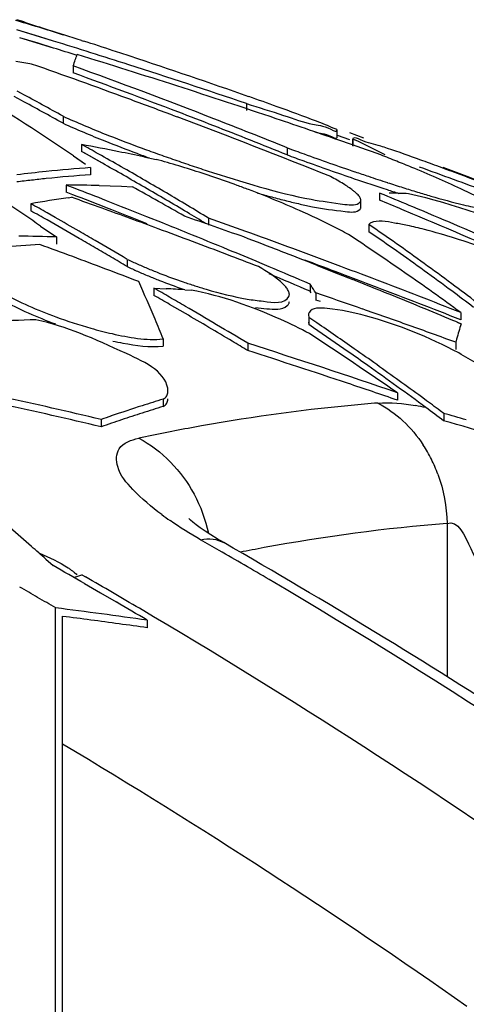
# Model space of a CAD drawing. Header units: millimetres. Extents: x 0 to 297, y 0 to 210.
# Tile 32 of 108: x 92.93 to 94.93, y 168.03 to 172.46. Entities that reach past the tile are written whole.
import ezdxf

# ---------------------------------------------------------------- set-up
doc = ezdxf.new("R2010")
doc.units = ezdxf.units.MM
doc.header["$LTSCALE"] = 16.335
doc.layers.get('0').update_dxf_attribs({"linetype": 'CONTINUOUS'})
doc.layers.add('08_SURFACES', color=7, linetype='CONTINUOUS')

msp = doc.modelspace()

# ---------------------------------------------------------------- linework, layer by layer
at = {"color": 9, "linetype": 'Continuous'}
for p, q in [((94.8459, 170.1926), (94.8459, 169.5036)), ((93.2082, 169.9603), (93.2226, 169.952)), ((93.2082, 169.9603), (93.2226, 169.9519))]:
    msp.add_line(p, q, dxfattribs=at)
at = {"color": 7, "linetype": 'Continuous'}
msp.add_line((93.8428, 170.1061), (93.8429, 170.106), dxfattribs=at)
msp.add_lwpolyline([(93.8428, 170.1061), (93.8135, 170.1233), (93.7849, 170.141), (93.7594, 170.1578), (93.7375, 170.1731), (93.7193, 170.1866), (93.7048, 170.198), (93.6944, 170.2068), (93.6879, 170.2128), (93.6856, 170.215)], dxfattribs=at)
at = {"color": 9, "linetype": 'Continuous'}
for centre, radius, start, end in [((95.2092, 162.4521), 8.3087, 95.48024, 100.47701), ((95.1962, 162.5692), 8.1909, 94.62667, 95.46788), ((95.2398, 162.2799), 8.4836, 100.46856, 102.10004), ((94.2113, 170.1995), 0.6305, 26.5221, 33.1701), ((94.1927, 170.1901), 0.6514, 20.014, 26.5304), ((94.4459, 171.4253), 1.4835, 233.5577, 235.3348), ((95.506, 162.064), 8.1553, 94.64303, 100.47077), ((79.1341, 144.6548), 29.3554, 59.97593, 60.1637), ((95.5329, 161.9085), 8.3131, 100.45832, 101.20916), ((79.1009, 144.5975), 29.4216, 59.46822, 59.97581), ((78.5751, 144.5744), 29.3014, 59.46, 60.00707), ((78.8036, 144.1107), 29.992, 54.09946, 59.45143), ((78.3211, 144.1561), 29.7907, 54.89161, 59.44812)]:
    msp.add_arc(centre, radius, start, end, dxfattribs=at)
at = {"color": 7, "linetype": 'Continuous'}
msp.add_arc((78.8931, 144.063), 30.0289, 54.09632, 60.14237, dxfattribs=at)
at = {"color": 9, "linetype": 'Continuous'}
for points in [[(94.5355, 170.7334), (94.576, 170.712), (94.6138, 170.6847), (94.6474, 170.6535)], [(94.6474, 170.6535), (94.6822, 170.6213), (94.7131, 170.5843), (94.7391, 170.5445)], [(93.4615, 170.575), (93.566, 170.5209), (93.6543, 170.4277), (93.7098, 170.3239)], [(94.8048, 170.4131), (94.8304, 170.3428), (94.8444, 170.2673), (94.8459, 170.1926)], [(93.7098, 170.3239), (93.7392, 170.2691), (93.7609, 170.2096), (93.7744, 170.1488)], [(93.7391, 170.1191), (93.6923, 170.146), (93.6464, 170.1745), (93.6021, 170.2052)]]:
    msp.add_open_spline(points, degree=3, dxfattribs=at)
for points, knots in [([(93.5647, 170.2319), (93.5183, 170.2661), (93.4448, 170.3306), (93.3594, 170.427), (93.3597, 170.5445), (93.4289, 170.5681), (93.4615, 170.575)], [0, 0, 0, 0, 0.363113, 0.620459, 0.789918, 1, 1, 1, 1]), ([(94.8459, 170.1925), (94.8943, 170.2114), (94.9621, 170.0515), (95.0047, 169.9749), (95.0261, 169.9208)], [0, 0, 0, 0, 0.471644, 1, 1, 1, 1]), ([(93.7391, 170.1191), (93.7574, 170.1227), (93.7934, 170.1252), (93.8283, 170.1144), (93.8428, 170.1061)], [0, 0, 0, 0, 0.527675, 1, 1, 1, 1])]:
    msp.add_open_spline(points, degree=3, knots=knots, dxfattribs=at)
at = {"layer": '08_SURFACES', "color": 7, "linetype": 'Continuous'}
for p, q in [((92.9472, 172.4451), (92.9146, 172.4555)), ((92.9629, 172.4386), (92.9467, 172.4438)), ((92.9628, 172.4386), (92.9467, 172.4438)), ((93.0178, 172.3783), (92.9138, 172.4101)), ((93.0786, 172.3596), (92.9138, 172.4101)), ((93.1237, 172.3862), (93.0701, 172.4038)), ((93.1237, 172.3862), (93.0701, 172.4037)), ((93.0091, 172.3496), (92.9276, 172.3746)), ((93.0786, 172.3282), (92.9276, 172.3745)), ((93.0786, 172.3282), (93.0091, 172.3496)), ((93.0786, 172.3595), (93.0178, 172.3783)), ((93.2042, 172.3622), (93.2134, 172.3593)), ((93.2042, 172.3621), (93.2133, 172.3591)), ((93.1675, 172.2478), (93.1675, 172.2164)), ((92.9342, 172.1243), (92.9155, 172.1344)), ((92.9342, 172.1244), (92.9155, 172.1343)), ((92.9342, 172.0928), (92.9024, 172.1098)), ((92.9342, 172.0928), (92.9024, 172.1097)), ((93.9455, 172.0785), (93.9455, 172.0469)), ((93.1213, 172.0218), (93.1213, 171.9901)), ((93.6135, 172.0262), (93.6345, 172.0184)), ((93.6136, 172.0262), (93.6345, 172.0184)), ((94.3526, 171.9269), (94.3526, 171.9586)), ((94.4071, 171.9483), (94.4398, 171.9363)), ((94.3524, 171.9367), (94.4071, 171.9166)), ((94.4226, 171.889), (94.4226, 171.9208)), ((94.4226, 171.9208), (94.4234, 171.9193)), ((94.4475, 171.9078), (94.4234, 171.9193)), ((94.4234, 171.9193), (94.4234, 171.8875)), ((94.4475, 171.9078), (94.4345, 171.914)), ((94.4398, 171.9363), (94.4708, 171.9248)), ((94.4717, 171.8962), (94.4475, 171.9078)), ((93.2042, 171.8949), (93.2042, 171.8631)), ((93.2294, 171.8491), (93.2042, 171.8631)), ((93.2981, 171.8107), (93.2157, 171.8566)), ((93.2934, 171.8451), (93.2799, 171.8527)), ((94.1279, 171.88), (94.1279, 171.8482)), ((93.1687, 171.8432), (93.1836, 171.8331)), ((93.1687, 171.8432), (93.2219, 171.8067)), ((93.1836, 171.8331), (93.207, 171.8171)), ((93.207, 171.8171), (93.2219, 171.8068)), ((93.2799, 171.8209), (93.2294, 171.8491)), ((93.2934, 171.8451), (93.2798, 171.8527)), ((93.2981, 171.8107), (93.2799, 171.8209)), ((93.4838, 171.8395), (93.5397, 171.828)), ((93.2452, 171.7907), (93.2452, 171.7588)), ((93.1761, 171.697), (93.1355, 171.7128)), ((93.1761, 171.697), (93.1355, 171.7128)), ((93.1355, 171.7128), (93.1355, 171.6808)), ((93.1654, 171.6692), (93.1355, 171.6808)), ((93.1654, 171.6691), (93.1355, 171.6808)), ((93.2842, 171.71), (93.3338, 171.7086)), ((93.2842, 171.71), (93.3338, 171.7086)), ((93.3338, 171.7086), (93.3833, 171.707)), ((93.3833, 171.707), (93.4328, 171.705)), ((93.3833, 171.707), (93.4328, 171.705)), ((94.5631, 171.6683), (94.5426, 171.6768)), ((94.563, 171.6683), (94.5426, 171.6768)), ((94.5426, 171.6768), (94.5426, 171.6448)), ((93.1439, 171.6557), (93.1587, 171.6579)), ((94.4591, 171.6129), (94.4591, 171.645)), ((92.9774, 171.6286), (92.9774, 171.5965)), ((93.0864, 171.567), (93.0498, 171.5878)), ((93.0864, 171.5669), (93.0498, 171.5878)), ((94.6925, 171.5823), (94.6434, 171.6028)), ((94.6925, 171.5823), (94.6434, 171.6028)), ((93.5679, 171.5424), (93.4981, 171.5704)), ((93.5679, 171.5423), (93.4981, 171.5704)), ((93.7745, 171.5641), (93.7745, 171.532)), ((93.0207, 171.5283), (93.0571, 171.5031)), ((93.0207, 171.5283), (93.0914, 171.4793)), ((93.0571, 171.5031), (93.0914, 171.4793)), ((93.9645, 171.496), (93.9417, 171.5042)), ((93.9645, 171.496), (93.9418, 171.5042)), ((94.4943, 171.5353), (94.4943, 171.5031)), ((93.0914, 171.4793), (93.0914, 171.4471)), ((93.41, 171.3788), (93.41, 171.3465)), ((94.0467, 171.3456), (94.0058, 171.3627)), ((94.0467, 171.3457), (94.0059, 171.3628)), ((94.2601, 171.3525), (94.3375, 171.3219)), ((94.2601, 171.3525), (94.423, 171.2878)), ((94.3375, 171.3219), (94.423, 171.2878)), ((93.5293, 171.2495), (93.585, 171.2468)), ((93.5293, 171.2495), (93.5293, 171.2171)), ((93.6685, 171.2423), (93.6963, 171.2407)), ((94.2308, 171.2677), (94.2308, 171.2353)), ((94.2351, 171.2611), (94.2308, 171.2677)), ((94.2351, 171.2611), (94.2308, 171.2677)), ((94.2351, 171.2287), (94.2308, 171.2353)), ((94.2351, 171.2287), (94.2308, 171.2353)), ((94.287, 171.2177), (94.2565, 171.2282)), ((94.287, 171.2177), (94.2565, 171.2282)), ((94.2565, 171.2282), (94.2565, 171.1957)), ((94.2771, 171.1887), (94.2565, 171.1957)), ((93.6709, 171.1351), (93.6002, 171.1762)), ((94.2236, 171.1295), (94.2259, 171.118)), ((94.2612, 171.0939), (94.2259, 171.118)), ((94.2612, 171.0938), (94.2259, 171.118)), ((94.2259, 171.118), (94.2259, 171.0854)), ((94.9074, 171.1398), (94.9074, 171.1072)), ((94.2236, 171.097), (94.2259, 171.0854)), ((94.246, 171.0717), (94.2259, 171.0854)), ((94.246, 171.0717), (94.2259, 171.0854)), ((94.8898, 171.0974), (94.9091, 171.0894)), ((94.8898, 171.0973), (94.9091, 171.0894)), ((93.5705, 171.0214), (93.5705, 170.9888)), ((94.8888, 171.0206), (94.8848, 171.0065)), ((93.951, 171.0016), (93.951, 170.9689)), ((94.8848, 171.0065), (94.8848, 170.9738)), ((93.5712, 170.7506), (93.5712, 170.7177)), ((94.6229, 170.7792), (94.6229, 170.7463)), ((94.7452, 170.7501), (94.731, 170.7606)), ((94.7452, 170.7501), (94.731, 170.7606)), ((93.2928, 170.6595), (93.2928, 170.6265)), ((94.8307, 170.6869), (94.8146, 170.6988)), ((94.8307, 170.6869), (94.8147, 170.6988)), ((94.8307, 170.6869), (94.8307, 170.6539)), ((93.0445, 170.0318), (93.077, 170.0029)), ((93.0445, 170.0318), (93.077, 170.0029)), ((93.2184, 169.9219), (93.2889, 169.8811)), ((93.2889, 169.8811), (93.3593, 169.84)), ((93.0883, 165.265), (93.0883, 169.8128)), ((93.1193, 165.3545), (93.1193, 169.775)), ((93.4999, 169.7574), (93.4999, 169.7234))]:
    msp.add_line(p, q, dxfattribs=at)
for centre, radius, start, end in [((88.9166, 158.7878), 14.2354, 73.10731, 73.71812), ((84.706, 146.8295), 26.9072, 71.88958, 72.12974), ((88.8918, 158.7063), 14.3207, 72.47433, 73.10727), ((82.972, 139.7034), 34.1843, 72.50914, 72.80351), ((88.8648, 158.621), 14.4101, 71.87742, 72.43609), ((82.9723, 139.7031), 34.1545, 72.60307, 72.78856), ((83.3846, 140.3703), 33.3987, 71.32542, 72.9353), ((82.9701, 139.6974), 34.1906, 72.20927, 72.50914), ((82.9606, 140.7077), 33.2713, 71.67105, 71.80952), ((91.1094, 161.191), 11.2224, 80.40237, 80.76783), ((82.0404, 141.1767), 32.9489, 69.80934, 70.60787), ((82.9653, 139.6825), 34.2063, 71.27664, 72.20922), ((83.5718, 142.4938), 31.3836, 70.67776, 71.70491), ((82.7151, 143.5199), 30.5704, 68.74262, 70.0065), ((82.7201, 143.5286), 30.5309, 69.04891, 69.98963), ((87.1386, 162.9896), 10.7121, 55.74137, 58.51762), ((86.6724, 160.481), 13.2204, 60.80393, 61.72855), ((86.6706, 160.4569), 13.2146, 60.781, 61.70618), ((82.0299, 141.148), 32.9794, 69.43695, 69.80941), ((87.634, 154.099), 19.088, 70.25376, 70.65812), ((82.6993, 143.4738), 30.5896, 68.7253, 69.0491), ((82.0124, 141.1017), 33.029, 68.11598, 69.39789), ((82.6822, 143.435), 30.6614, 68.08116, 68.74289), ((83.3726, 140.3345), 33.4365, 70.7829, 71.32557), ((95.7851, 178.1377), 6.6717, 248.23375, 249.58821), ((82.6818, 143.4291), 30.6376, 68.06236, 68.72522), ((95.7752, 178.0745), 6.6388, 248.19381, 249.5194), ((83.368, 140.3213), 33.4504, 70.47322, 70.78292), ((85.3607, 157.7218), 16.1987, 60.73303, 61.03923), ((89.3281, 151.572), 20.6892, 78.72829, 79.2018), ((89.3216, 151.5392), 20.7227, 78.41296, 78.72833), ((96.0035, 178.6794), 7.2854, 249.50211, 249.9812), ((96.024, 178.7734), 7.3508, 249.57116, 250.21022), ((96.0926, 178.9637), 7.5531, 250.20948, 250.83501), ((98.7143, 184.3246), 13.2629, 249.76887, 250.11828), ((92.2613, 167.3358), 5.0679, 62.9198, 64.1404), ((93.0888, 167.4926), 4.6309, 71.2341, 71.6293), ((91.8866, 163.9835), 8.3403, 70.08427, 71.16931), ((85.3045, 157.6217), 16.3135, 60.26556, 60.67807), ((85.3019, 157.5988), 16.3069, 60.25488, 60.63596), ((92.5202, 168.0996), 3.8652, 73.9301, 74.7066), ((92.3872, 167.6406), 4.3431, 72.4968, 73.9202), ((96.0908, 178.9581), 7.5472, 250.83371, 251.46082), ((98.7157, 184.2847), 13.2558, 249.75122, 250.09393), ((98.5564, 183.8366), 12.7801, 250.08144, 251.16019), ((98.549, 183.8591), 12.7689, 250.1053, 251.19287), ((91.1808, 163.2698), 9.2155, 68.08562, 68.56347), ((91.6332, 164.3939), 8.0038, 67.5661, 68.08745), ((90.2916, 159.5328), 13.0681, 69.96922, 70.15634), ((89.6855, 157.8703), 14.8376, 69.78846, 69.9692), ((93.6548, 165.8895), 5.9153, 95.904, 97.19611), ((93.6506, 165.9302), 5.8745, 93.95711, 95.9044), ((85.249, 157.5246), 16.4253, 59.8824, 60.26559), ((96.0111, 178.7196), 7.2958, 251.45949, 252.10227), ((92.2335, 167.1545), 4.8529, 69.8771, 72.4919), ((98.0665, 182.4487), 11.2782, 251.20329, 251.52464), ((83.5325, 140.7481), 33, 69.89703, 70.17972), ((88.8064, 155.4855), 17.3793, 69.46016, 69.78508), ((82.3007, 138.6059), 35.472, 68.98993, 69.31744), ((93.6559, 165.8539), 5.9192, 96.55648, 97.20245), ((93.6538, 165.8728), 5.9001, 95.90909, 96.55647), ((93.6506, 165.9038), 5.869, 93.96087, 95.91004), ((85.2487, 157.5057), 16.4141, 59.87296, 60.25488), ((85.1939, 157.4297), 16.535, 59.50158, 59.8824), ((97.8315, 181.7093), 10.5327, 251.15525, 251.99918), ((97.6698, 181.2587), 10.0238, 251.52022, 252.04054), ((97.2051, 179.8256), 8.5173, 252.04174, 252.5273), ((83.5282, 140.7362), 33.0126, 69.61477, 69.89703), ((82.565, 139.13), 34.8851, 68.98948, 69.28583), ((93.0344, 162.1254), 9.588, 88.50693, 89.39608), ((81.0816, 140.4781), 33.4799, 68.56529, 68.82307), ((84.2638, 155.2298), 18.8548, 60.08613, 60.90272), ((85.1936, 157.4108), 16.5239, 59.49023, 59.87296), ((85.1374, 157.3338), 16.6464, 59.12314, 59.50158), ((92.2075, 167.079), 4.9328, 69.2542, 69.8951), ((95.3003, 176.3075), 4.8115, 254.2637, 255.0487), ((97.2705, 179.9893), 8.7235, 252.01263, 252.37884), ((94.5348, 168.6745), 3.0023, 87.3628, 89.021), ((96.7723, 178.4498), 7.075, 252.52501, 253.07599), ((96.3408, 177.0308), 5.5919, 253.0728, 253.7164), ((93.9623, 166.1116), 5.6042, 98.3973, 100.1217), ((81.4309, 138.7591), 34.9267, 70.13875, 70.37977), ((81.0815, 140.4759), 33.4521, 68.54503, 68.82431), ((81.0764, 140.465), 33.4939, 68.23109, 68.56529), ((85.1365, 157.314), 16.6363, 59.10674, 59.49023), ((82.1607, 141.7344), 32.3719, 67.31883, 67.51199), ((82.1591, 141.7338), 32.4027, 67.24416, 67.49228), ((84.3995, 158.9997), 15.2082, 55.79093, 56.11453), ((82.9541, 153.777), 20.473, 60.45415, 60.68664), ((82.9519, 153.7583), 20.4625, 60.43049, 60.66311), ((81.4297, 138.7557), 34.9303, 69.69833, 70.13874), ((81.0762, 140.4623), 33.4667, 68.2096, 68.54502), ((85.0818, 157.2225), 16.7429, 58.77275, 59.10679), ((85.0799, 157.2375), 16.7585, 58.74704, 59.12314), ((82.134, 141.6747), 32.4669, 65.80894, 67.24375), ((84.3382, 158.9096), 15.3172, 55.46939, 55.79093), ((82.9031, 153.6723), 20.5614, 59.96664, 60.4303), ((82.897, 153.6766), 20.5885, 59.99072, 60.33649), ((82.1533, 138.2808), 35.2265, 70.46429, 70.92313), ((81.9647, 138.3096), 35.2893, 70.1599, 70.44838), ((82.1455, 141.6984), 32.411, 66.56434, 67.22455), ((82.8555, 153.6048), 20.6715, 59.75993, 59.99079), ((81.428, 138.7513), 34.935, 69.15881, 69.69833), ((81.0701, 140.4491), 33.511, 67.89514, 68.10245), ((93.4228, 169.7231), 2.0209, 60.9622, 62.1442), ((88.5411, 162.8031), 10.5684, 54.89266, 55.71591), ((88.5384, 162.7753), 10.5663, 54.86673, 55.69011), ((92.7362, 158.7934), 12.6909, 88.39605, 89.15458), ((82.8532, 153.5859), 20.6611, 59.73577, 59.96682), ((82.8046, 153.5174), 20.7726, 59.29962, 59.75974), ((81.0651, 140.437), 33.5241, 67.5574, 67.89513), ((81.4536, 138.8301), 34.953, 68.79431, 69.08207), ((81.9643, 138.3085), 35.2905, 69.79316, 70.12069), ((87.2645, 160.6877), 12.9482, 55.19049, 56.53964), ((93.5847, 161.9561), 9.5062, 93.4231, 94.44536), ((81.1249, 139.0076), 34.5491, 69.60531, 69.86616), ((82.8192, 153.5277), 20.7285, 59.50525, 59.73577), ((81.0594, 140.4232), 33.5391, 67.29353, 67.5574), ((81.4521, 138.8263), 34.957, 68.50681, 68.79431), ((81.9645, 138.3091), 35.2898, 69.46219, 69.79316), ((88.4048, 162.6092), 10.8054, 54.08332, 54.89267), ((88.4019, 162.5813), 10.8035, 54.05716, 54.86674), ((81.1228, 139.002), 34.555, 69.07888, 69.6053), ((82.7849, 153.4694), 20.7961, 59.27524, 59.50525), ((94.3112, 173.2857), 2.1091, 244.7057, 246.1005), ((81.4268, 138.748), 34.9385, 68.90986, 69.15882), ((81.9646, 138.3093), 35.2593, 69.44717, 69.68335), ((94.3109, 173.251), 2.1069, 244.6837, 246.0634), ((81.0528, 140.4074), 33.5562, 66.8766, 67.2179), ((81.9645, 138.3089), 35.2597, 69.11956, 69.44716), ((81.9642, 138.3082), 35.2907, 68.81126, 69.46218), ((88.2591, 162.3844), 11.0467, 53.26112, 54.05717), ((88.2623, 162.4124), 11.0483, 53.28761, 54.08334), ((86.0347, 167.9926), 8.1216, 22.56782, 23.86821), ((94.5101, 173.719), 2.6156, 248.582, 251.0462), ((94.5098, 173.7528), 2.6168, 248.6288, 251.08), ((81.0525, 140.4047), 33.529, 66.85626, 67.19635), ((81.4498, 138.8205), 34.9632, 67.93254, 68.21955), ((87.0188, 160.3343), 13.3787, 53.86871, 55.19045), ((81.947, 151.0656), 23.271, 59.94971, 60.15103), ((92.902, 157.7109), 13.5531, 86.75806, 87.11158), ((89.0222, 167.8454), 6.2322, 32.87329, 33.23518), ((81.9641, 138.3079), 35.2608, 68.79212, 69.11956), ((88.1248, 162.2043), 11.2715, 52.63837, 53.26165), ((88.1185, 162.2195), 11.289, 52.56675, 53.28783), ((81.9448, 151.0492), 23.2582, 59.92505, 60.12669), ((81.9194, 151.0179), 23.3261, 59.74911, 59.94971), ((83.1247, 138.674), 34.4048, 70.7525, 71.06838), ((81.4483, 138.8167), 34.9674, 67.64576, 67.93254), ((81.9643, 138.3086), 35.2904, 68.48417, 68.81126), ((81.8494, 150.8984), 23.4646, 58.95325, 59.74851), ((83.1239, 138.6718), 34.4072, 70.3827, 70.7525), ((81.9643, 138.3085), 35.2601, 68.46479, 68.79212), ((81.4473, 138.8142), 34.9701, 67.39339, 67.64576), ((93.3795, 158.3708), 12.7421, 91.70811, 92.64966), ((93.8218, 173.0991), 2.1098, 249.6812, 254.1741), ((85.3394, 167.7012), 8.8756, 22.27685, 22.58242), ((81.8612, 150.9058), 23.4242, 59.12598, 59.72388), ((93.9409, 169.164), 2.0339, 61.9008, 74.6395), ((85.0507, 167.5829), 9.1875, 21.97856, 22.27688), ((84.0581, 156.2019), 18.0251, 54.9793, 55.58348), ((84.0451, 156.2009), 18.0601, 54.90194, 55.551), ((83.1232, 138.6696), 34.4095, 70.19769, 70.3827), ((99.0023, 169.845), 4.2781, 163.09, 164.0499), ((83.1368, 154.1207), 20.2345, 55.4136, 56.76239), ((83.1228, 138.6685), 34.4106, 70.0126, 70.19769), ((93.647, 172.3772), 1.3984, 257.5133, 259.4328), ((81.8041, 150.8101), 23.5357, 58.92854, 59.1263), ((83.7269, 138.9872), 33.6074, 71.08202, 72.28873), ((83.7278, 138.9892), 33.574, 71.46729, 72.27217), ((83.9371, 156.047), 18.2482, 54.51386, 54.90238), ((83.9603, 156.062), 18.1958, 54.64208, 54.97971), ((82.5008, 149.4529), 24.823, 59.81097, 60.03604), ((83.8168, 155.8607), 18.443, 53.64059, 54.64058), ((83.8537, 155.93), 18.3918, 54.12817, 54.51386), ((83.7255, 138.9822), 33.5814, 71.06424, 71.4673), ((83.7684, 155.8121), 18.5374, 53.74531, 54.12818), ((86.3939, 141.3731), 30.088, 76.74473, 77.60866), ((95.4826, 164.4473), 6.5867, 106.86936, 107.72775), ((83.6827, 155.6952), 18.6823, 53.42624, 53.69112), ((86.3939, 141.3697), 30.0592, 76.73167, 77.59684), ((95.5117, 164.3565), 6.6821, 107.72879, 108.9813), ((95.4829, 164.4198), 6.5816, 106.88551, 107.74545), ((83.6628, 155.6506), 18.7035, 53.33747, 53.6421), ((95.5373, 164.2816), 6.7613, 108.97969, 109.38792), ((95.506, 164.3476), 6.6575, 107.74544, 108.58585), ((86.7699, 142.4665), 29.3491, 73.85226, 74.0588), ((95.5311, 164.2729), 6.7363, 108.58584, 109.40684), ((86.7625, 142.437), 29.3478, 73.09872, 74.04309), ((79.5324, 154.7979), 20.3629, 48.67033, 49.02897), ((79.4362, 154.6884), 20.5087, 48.42949, 48.67047), ((78.537, 144.4695), 29.3831, 60.02276, 60.34046), ((78.3242, 144.5939), 29.2228, 59.83727, 60.01985), ((78.308, 144.566), 29.2551, 59.65391, 59.83727), ((78.4816, 144.3741), 29.4934, 59.38882, 59.70555), ((89.9825, 145.1742), 24.8336, 81.8574, 82.81564), ((89.9838, 145.1768), 24.7972, 82.43986, 82.7359), ((89.9816, 145.1599), 24.8142, 81.84879, 82.43983)]:
    msp.add_arc(centre, radius, start, end, dxfattribs=at)
at = {"layer": '08_SURFACES', "color": 9, "linetype": 'Continuous'}
for centre, radius, start, end in [((94.4696, 169.3261), 1.4152, 78.5408, 80.4384), ((78.0708, 144.0344), 29.3227, 54.89293, 59.12269)]:
    msp.add_arc(centre, radius, start, end, dxfattribs=at)
at = {"layer": '08_SURFACES', "color": 7, "linetype": 'Continuous'}
for points, knots in [([(93.1675, 172.2478), (93.1703, 172.257), (93.1759, 172.2741), (93.1823, 172.2909), (93.1855, 172.2986)], [0, 0, 0, 0, 0.536176, 1, 1, 1, 1]), ([(93.9455, 172.0785), (94.0007, 172.0607), (94.0954, 172.0329), (94.2337, 171.9823), (94.2916, 171.9807), (94.3525, 171.949), (94.3526, 171.9586)], [0, 0, 0, 0, 0.410151, 0.72968, 0.932163, 1, 1, 1, 1]), ([(94.2997, 171.9836), (94.2864, 171.989), (94.2146, 172.017), (94.1421, 172.0433), (94.083, 172.0646)], [0, 0, 0, 0, 0.185937, 1, 1, 1, 1]), ([(94.2518, 171.9512), (94.2767, 171.9439), (94.2968, 171.9468), (94.3525, 171.9182), (94.3526, 171.9269)], [0, 0, 0, 0, 0.74978, 1, 1, 1, 1]), ([(94.3526, 171.9586), (94.3526, 171.9638), (94.3256, 171.9687), (94.313, 171.9783), (94.2997, 171.9836)], [0, 0, 0, 0, 0.267785, 1, 1, 1, 1]), ([(94.5483, 171.8875), (94.5184, 171.8975), (94.4821, 171.9), (94.4313, 171.9298), (94.4229, 171.9214)], [0, 0, 0, 0, 0.726879, 1, 1, 1, 1]), ([(93.7689, 171.7769), (93.9223, 171.7274), (94.1357, 171.6603), (94.3514, 171.6302), (94.4413, 171.6191), (94.4562, 171.637)], [0, 0, 0, 0, 0.68367, 0.901535, 1, 1, 1, 1]), ([(94.4235, 171.6884), (94.4099, 171.6989), (94.3769, 171.7206), (94.3427, 171.7401), (94.3232, 171.7506)], [0, 0, 0, 0, 0.438069, 1, 1, 1, 1]), ([(94.4427, 171.6719), (94.4399, 171.6746), (94.4337, 171.6803), (94.4271, 171.6856), (94.4235, 171.6884)], [0, 0, 0, 0, 0.466245, 1, 1, 1, 1]), ([(95.0403, 171.613), (95.0403, 171.618), (94.9946, 171.6571), (94.9502, 171.6749), (94.9073, 171.6954)], [0, 0, 0, 0, 0.095777, 1, 1, 1, 1]), ([(94.0589, 171.6589), (94.0807, 171.6531), (94.1229, 171.6421), (94.1653, 171.632), (94.1858, 171.6273)], [0, 0, 0, 0, 0.517313, 1, 1, 1, 1]), ([(94.4546, 171.6577), (94.4531, 171.6601), (94.4494, 171.665), (94.4451, 171.6695), (94.4427, 171.6719)], [0, 0, 0, 0, 0.456567, 1, 1, 1, 1]), ([(94.4591, 171.645), (94.4591, 171.647), (94.4581, 171.6515), (94.4559, 171.6556), (94.4546, 171.6577)], [0, 0, 0, 0, 0.447382, 1, 1, 1, 1]), ([(94.4562, 171.637), (94.4571, 171.6381), (94.4586, 171.6406), (94.4591, 171.6435), (94.4591, 171.645)], [0, 0, 0, 0, 0.50167, 1, 1, 1, 1]), ([(95.5043, 171.3805), (95.429, 171.4128), (95.1567, 171.523), (94.8798, 171.6272), (94.6729, 171.6736)], [0, 0, 0, 0, 0.27879, 1, 1, 1, 1]), ([(94.1858, 171.6273), (94.1952, 171.6251), (94.2137, 171.621), (94.2322, 171.6171), (94.2413, 171.6153)], [0, 0, 0, 0, 0.511695, 1, 1, 1, 1]), ([(94.2413, 171.6153), (94.29, 171.6054), (94.3541, 171.5978), (94.4412, 171.5876), (94.456, 171.6047)], [0, 0, 0, 0, 0.687001, 1, 1, 1, 1]), ([(94.456, 171.6047), (94.457, 171.6059), (94.4586, 171.6084), (94.4591, 171.6114), (94.4591, 171.6129)], [0, 0, 0, 0, 0.502502, 1, 1, 1, 1]), ([(94.92, 171.6237), (94.9496, 171.6167), (94.9752, 171.6119), (95.0403, 171.6025), (95.0403, 171.613)], [0, 0, 0, 0, 0.744333, 1, 1, 1, 1]), ([(94.6679, 171.5309), (94.6486, 171.5351), (94.5953, 171.5436), (94.535, 171.5575), (94.5029, 171.5421)], [0, 0, 0, 0, 0.35676, 1, 1, 1, 1]), ([(94.5029, 171.5421), (94.5011, 171.5413), (94.4979, 171.5394), (94.4952, 171.5367), (94.4943, 171.5353)], [0, 0, 0, 0, 0.536943, 1, 1, 1, 1]), ([(95.0216, 171.4266), (94.9302, 171.4586), (94.813, 171.4964), (94.6935, 171.5255), (94.6679, 171.5309)], [0, 0, 0, 0, 0.787159, 1, 1, 1, 1]), ([(93.4561, 171.3253), (93.4722, 171.3182), (93.505, 171.304), (93.5381, 171.2906), (93.555, 171.284)], [0, 0, 0, 0, 0.492939, 1, 1, 1, 1]), ([(93.4567, 171.3574), (93.4729, 171.3502), (93.5059, 171.336), (93.5392, 171.3226), (93.5562, 171.3159)], [0, 0, 0, 0, 0.492951, 1, 1, 1, 1]), ([(93.6613, 171.2774), (93.6785, 171.2715), (93.7128, 171.2601), (93.7473, 171.2495), (93.7645, 171.2445)], [0, 0, 0, 0, 0.50314, 1, 1, 1, 1]), ([(94.1245, 171.2512), (94.1224, 171.2539), (94.1176, 171.2596), (94.1124, 171.2649), (94.1097, 171.2677)], [0, 0, 0, 0, 0.47427, 1, 1, 1, 1]), ([(94.1377, 171.2212), (94.1377, 171.226), (94.1345, 171.237), (94.1283, 171.2462), (94.1245, 171.2512)], [0, 0, 0, 0, 0.43406, 1, 1, 1, 1]), ([(93.9483, 171.2003), (93.9725, 171.1961), (94.0287, 171.1904), (94.1205, 171.1767), (94.1359, 171.2125)], [0, 0, 0, 0, 0.38652, 1, 1, 1, 1]), ([(94.1359, 171.2125), (94.1365, 171.2138), (94.1374, 171.2167), (94.1377, 171.2197), (94.1377, 171.2212)], [0, 0, 0, 0, 0.493242, 1, 1, 1, 1]), ([(93.9857, 171.162), (94.0025, 171.1597), (94.0488, 171.156), (94.1044, 171.1512), (94.1286, 171.1708)], [0, 0, 0, 0, 0.351931, 1, 1, 1, 1]), ([(94.1286, 171.1708), (94.1302, 171.172), (94.133, 171.1747), (94.135, 171.178), (94.1358, 171.1797)], [0, 0, 0, 0, 0.519624, 1, 1, 1, 1]), ([(94.1358, 171.1797), (94.1364, 171.1811), (94.1374, 171.184), (94.1377, 171.1872), (94.1377, 171.1887)], [0, 0, 0, 0, 0.493398, 1, 1, 1, 1]), ([(94.4796, 171.1252), (94.4231, 171.1407), (94.351, 171.1558), (94.2396, 171.1636), (94.2261, 171.1395)], [0, 0, 0, 0, 0.679966, 1, 1, 1, 1]), ([(93.5926, 170.7843), (93.5928, 170.8686), (93.3235, 170.9945), (93.141, 171.0758), (92.9997, 171.1072)], [0, 0, 0, 0, 0.368014, 1, 1, 1, 1]), ([(94.2261, 171.1395), (94.2253, 171.138), (94.224, 171.1347), (94.2236, 171.1312), (94.2236, 171.1295)], [0, 0, 0, 0, 0.493052, 1, 1, 1, 1]), ([(93.2464, 171.0694), (93.278, 171.0604), (93.3838, 171.0341), (93.4944, 171.0131), (93.5705, 171.0214)], [0, 0, 0, 0, 0.300315, 1, 1, 1, 1]), ([(93.5712, 170.7506), (93.5775, 170.7544), (93.5886, 170.7636), (93.5926, 170.7778), (93.5926, 170.7843)], [0, 0, 0, 0, 0.528663, 1, 1, 1, 1]), ([(93.5712, 170.7177), (93.5775, 170.7214), (93.5886, 170.7307), (93.5926, 170.7449), (93.5926, 170.7514)], [0, 0, 0, 0, 0.528537, 1, 1, 1, 1])]:
    msp.add_open_spline(points, degree=3, knots=knots, dxfattribs=at)
for points in [[(93.1213, 172.0218), (93.184, 171.9936), (93.2474, 171.9671), (93.3111, 171.9416)], [(93.1213, 171.9901), (93.1833, 171.9622), (93.246, 171.936), (93.3091, 171.9107)], [(94.9073, 171.6954), (94.8352, 171.73), (94.7615, 171.7614), (94.6876, 171.792)], [(94.1991, 171.5913), (94.1188, 171.6274), (94.0372, 171.6608), (93.9548, 171.692)], [(94.7729, 171.6633), (94.8217, 171.649), (94.8706, 171.6354), (94.92, 171.6237)], [(94.367, 171.5098), (94.312, 171.5389), (94.2559, 171.5658), (94.1991, 171.5913)], [(94.1097, 171.2677), (94.0774, 171.2994), (94.0381, 171.3235), (93.9989, 171.3462)], [(94.099, 171.109), (93.9701, 171.1667), (93.835, 171.2142), (93.6963, 171.2407)], [(93.7645, 171.2445), (93.825, 171.2267), (93.8862, 171.2111), (93.9483, 171.2003)], [(92.8468, 171.1967), (92.9242, 171.1544), (93.0055, 171.1191), (93.0883, 171.0884)], [(92.8476, 171.2287), (92.925, 171.1864), (93.0064, 171.1512), (93.0892, 171.1207)], [(94.2276, 171.045), (94.1858, 171.0682), (94.1427, 171.0894), (94.099, 171.109)], [(93.3905, 171.0025), (93.4497, 170.9915), (93.5107, 170.9822), (93.5705, 170.9888)]]:
    msp.add_open_spline(points, degree=3, dxfattribs=at)
at = {"layer": '08_SURFACES', "color": 9, "linetype": 'Continuous'}
for points in [[(94.5355, 170.7334), (94.5919, 170.738), (94.6489, 170.731), (94.7047, 170.7216)], [(93.0161, 170.0582), (93.0603, 170.0395), (93.1043, 170.0195), (93.1442, 169.9929)]]:
    msp.add_open_spline(points, degree=3, dxfattribs=at)
for points, knots in [([(93.1442, 169.9929), (93.148, 169.9903), (93.1555, 169.9851), (93.1628, 169.9796), (93.1663, 169.9768)], [0, 0, 0, 0, 0.507508, 1, 1, 1, 1]), ([(93.1663, 169.9768), (93.1694, 169.9743), (93.1755, 169.9693), (93.1812, 169.964), (93.184, 169.9613)], [0, 0, 0, 0, 0.507386, 1, 1, 1, 1]), ([(93.2082, 169.9603), (93.2022, 169.9589), (93.19, 169.9554), (93.1781, 169.9512), (93.172, 169.9489)], [0, 0, 0, 0, 0.487489, 1, 1, 1, 1])]:
    msp.add_open_spline(points, degree=3, knots=knots, dxfattribs=at)

doc.saveas('drawing.dxf')
